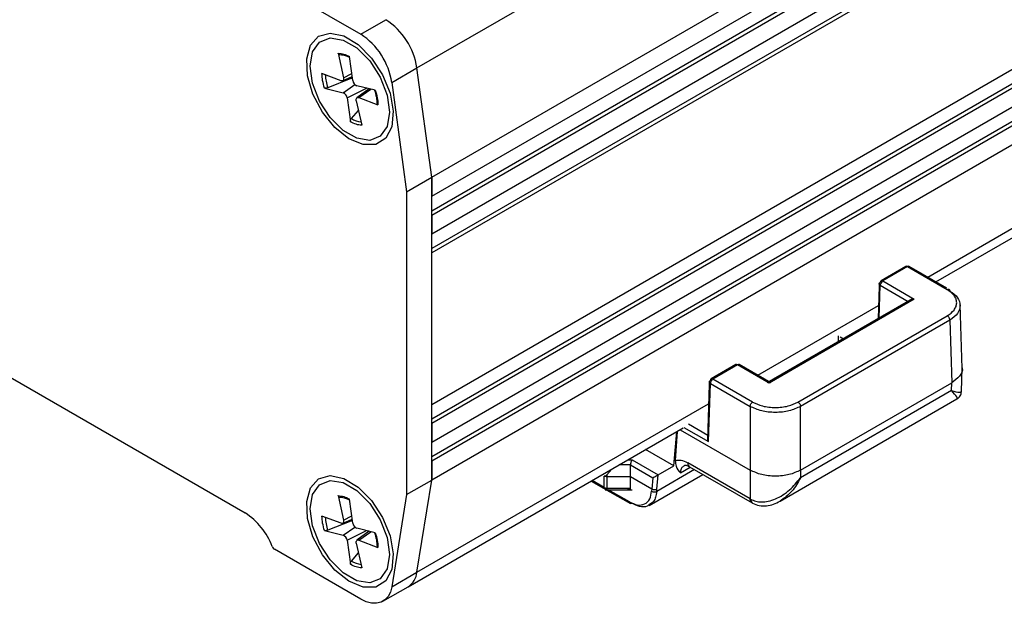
# Model space of a CAD drawing. Header units: millimetres. Extents: x 0 to 420, y 0 to 297.
# Tile 44 of 145: x 86.13 to 91.65, y 44.39 to 47.67. Entities that reach past the tile are written whole.
import ezdxf

# ---------------------------------------------------------------- set-up
doc = ezdxf.new("R2010")
doc.units = ezdxf.units.MM

msp = doc.modelspace()

# ---------------------------------------------------------------- linework, layer by layer
at = {"color": 7, "linetype": 'Continuous', "lineweight": 25}
for p, q in [((88.3568, 47.3949), (92.5994, 49.8442)), ((88.4402, 46.7817), (92.6829, 49.2309)), ((88.4402, 46.6756), (92.6829, 49.1248)), ((88.4402, 46.5939), (92.6617, 49.0309)), ((88.4402, 46.5694), (92.6829, 49.0186)), ((92.6829, 48.9125), (88.4402, 46.4633)), ((92.6617, 48.8186), (88.4402, 46.3816)), ((92.6829, 48.8063), (88.4402, 46.3571)), ((88.4402, 45.5079), (92.6829, 47.9571)), ((88.4402, 45.4263), (92.6617, 47.8632)), ((87.6059, 47.835), (88.0411, 47.5837)), ((88.4402, 45.4018), (92.6829, 47.851)), ((88.4402, 45.2956), (92.6829, 47.7448)), ((88.0411, 47.5837), (88.1825, 47.6654)), ((92.6617, 47.6509), (88.4402, 45.214)), ((92.6829, 47.6387), (88.4402, 45.1895)), ((92.6829, 47.5325), (88.4402, 45.0833)), ((87.9146, 47.4785), (87.9447, 47.3402)), ((87.9965, 47.324), (87.9782, 47.4586)), ((87.9309, 47.3228), (87.8235, 47.3636)), ((88.2154, 47.3133), (88.3568, 47.3949)), ((88.4402, 46.7817), (88.3568, 47.3949)), ((87.9855, 47.3352), (87.8561, 47.284)), ((87.9395, 47.3226), (87.9935, 47.3464)), ((87.9855, 47.3352), (87.9834, 47.342)), ((87.9949, 47.336), (87.9855, 47.3352)), ((88.2154, 47.3133), (88.2988, 46.7001)), ((87.838, 47.2818), (87.9427, 47.2561)), ((88.1232, 47.2696), (88.0185, 47.2953)), ((88.0888, 47.2781), (88.0202, 47.228)), ((87.9647, 47.2274), (87.983, 47.0928)), ((88.0165, 47.2112), (88.0466, 47.0729)), ((88.0304, 47.2286), (88.1378, 47.1878)), ((87.9888, 47.111), (88.0285, 47.1564)), ((91.2697, 46.1948), (92.5502, 46.934)), ((88.2988, 46.7001), (88.4402, 46.7817)), ((88.4402, 45.0833), (88.4402, 46.7817)), ((88.4402, 46.7817), (88.4402, 46.6756)), ((88.2988, 46.7001), (88.2988, 45.0017)), ((88.4402, 46.5694), (88.4402, 46.4633)), ((88.4402, 45.5079), (88.4402, 46.3571)), ((91.1001, 46.2812), (90.9616, 46.2013)), ((91.1101, 46.2802), (90.9716, 46.2003)), ((91.1101, 46.2802), (91.3335, 46.1513)), ((91.3311, 46.1594), (91.1201, 46.2812)), ((90.9512, 46.1702), (90.9457, 45.988)), ((90.9516, 46.1848), (90.9512, 46.1702)), ((90.9716, 46.2003), (91.1484, 46.0982)), ((91.1388, 46.0994), (90.3225, 45.6282)), ((91.1484, 46.0982), (90.3329, 45.6274)), ((91.4169, 45.7089), (91.406, 46.0681)), ((90.4955, 45.5206), (91.3335, 46.0043)), ((91.3476, 45.9801), (90.5097, 45.4964)), ((91.3476, 45.9801), (91.3582, 45.6287)), ((85.657, 45.9001), (87.3921, 44.8984)), ((90.7218, 45.8602), (90.7218, 45.8587)), ((90.1461, 45.7305), (90.0076, 45.6505)), ((90.1561, 45.7295), (90.0176, 45.6496)), ((90.3329, 45.6274), (90.1561, 45.7295)), ((90.3433, 45.6282), (90.1661, 45.7305)), ((91.4129, 45.5804), (91.4169, 45.7129)), ((90.241, 45.5206), (90.0176, 45.6496)), ((89.9972, 45.6195), (89.9877, 45.3064)), ((89.9936, 45.2987), (90.0035, 45.6253)), ((89.9976, 45.6341), (89.9972, 45.6195)), ((90.0035, 45.6253), (90.2269, 45.4964)), ((90.5097, 45.1389), (91.3582, 45.6287)), ((91.3569, 45.5851), (91.3582, 45.6287)), ((90.3959, 44.9655), (91.3875, 45.5379)), ((91.3569, 45.5851), (90.5097, 45.096)), ((90.2269, 45.4964), (90.2269, 45.1389)), ((90.5097, 45.1389), (90.5097, 45.4964)), ((88.3075, 44.4848), (89.8504, 45.3755)), ((88.4402, 45.4018), (88.4402, 45.2956)), ((89.798, 45.1621), (89.8162, 45.3558)), ((89.8168, 45.3561), (89.8064, 45.1926)), ((89.8337, 45.3658), (90.2269, 45.1389)), ((89.798, 45.1621), (89.6394, 45.2537)), ((88.4402, 45.1895), (88.4402, 45.0833)), ((89.5551, 45.1021), (89.5557, 45.1685)), ((89.5557, 45.1685), (89.6808, 45.0963)), ((89.5639, 45.1961), (89.7104, 45.1116)), ((89.7107, 45.1117), (89.798, 45.1621)), ((90.2269, 44.9777), (89.8763, 45.1801)), ((89.8861, 45.1582), (90.2374, 44.9554)), ((89.4084, 45.0407), (89.4078, 45.1055)), ((89.422, 45.1118), (89.4219, 45.1021)), ((89.5551, 45.1021), (89.4219, 45.1021)), ((89.4219, 45.1021), (89.4225, 45.0373)), ((89.422, 45.1118), (89.4503, 45.1445)), ((89.6749, 45.0329), (89.5551, 45.1021)), ((89.5557, 45.0373), (89.5551, 45.1021)), ((89.6604, 44.9412), (89.9613, 45.1148)), ((89.6808, 45.0963), (89.6749, 45.0329)), ((89.7031, 45.0315), (89.7107, 45.1117)), ((89.7107, 45.1117), (89.7104, 45.1116)), ((90.2269, 45.1389), (90.2269, 44.9777)), ((90.5097, 45.1389), (90.5097, 45.096)), ((88.2988, 45.0017), (88.4402, 45.0833)), ((88.3568, 44.5664), (88.4402, 45.0833)), ((89.3338, 45.0773), (89.4125, 45.0318)), ((87.9146, 44.9962), (87.9447, 44.8579)), ((88.2988, 45.0017), (88.2154, 44.4848)), ((89.4097, 45.0348), (89.5545, 44.9513)), ((89.4135, 45.0291), (89.4401, 45.0291)), ((89.4225, 45.0373), (89.5557, 45.0373)), ((89.4401, 45.0291), (89.5647, 45.0291)), ((89.6749, 45.0329), (89.6741, 45.0205)), ((89.7023, 45.0194), (89.7031, 45.0315)), ((87.9965, 44.8417), (87.9782, 44.9763)), ((90.2269, 44.9777), (90.2293, 44.9763)), ((87.9309, 44.8405), (87.8235, 44.8814)), ((87.9855, 44.8529), (87.8561, 44.8017)), ((87.9395, 44.8403), (87.9935, 44.8642)), ((87.9855, 44.8529), (87.9834, 44.8597)), ((87.9949, 44.8537), (87.9855, 44.8529)), ((87.838, 44.7995), (87.9427, 44.7739)), ((88.1232, 44.7873), (88.0185, 44.813)), ((88.0888, 44.7958), (88.0202, 44.7457)), ((87.9647, 44.7452), (87.983, 44.6106)), ((88.0165, 44.7289), (88.0466, 44.5906)), ((88.0304, 44.7464), (88.1378, 44.7055)), ((88.0411, 44.4156), (87.5564, 44.6954)), ((87.9888, 44.6287), (88.0285, 44.6742)), ((88.2154, 44.4848), (88.3568, 44.5664)), ((88.1661, 44.4032), (88.3075, 44.4848))]:
    msp.add_line(p, q, dxfattribs=at)
at = {"color": 1, "linetype": 'Continuous', "lineweight": 25}
for p, q in [((87.9146, 47.4785), (87.9307, 47.4756)), ((87.9447, 47.3402), (87.9911, 47.364)), ((87.9427, 47.2561), (88.0077, 47.302)), ((87.9647, 47.2274), (88.0733, 47.2819)), ((88.0304, 47.2286), (88.0981, 47.2758)), ((91.2237, 46.2214), (92.5994, 47.0156)), ((90.9519, 45.9915), (90.9575, 46.1761)), ((90.9575, 46.1761), (91.1145, 46.0854)), ((90.2697, 45.6707), (90.9479, 46.0622)), ((90.7314, 45.887), (90.7511, 45.8756)), ((90.3316, 45.6349), (90.7218, 45.8602)), ((90.7218, 45.8602), (90.7231, 45.8595)), ((88.3568, 44.5664), (89.9939, 45.5115)), ((89.8553, 45.3786), (89.9936, 45.2987)), ((89.9886, 45.334), (89.881, 45.3961)), ((89.5557, 45.1685), (89.4919, 45.1685)), ((89.5397, 45.1961), (89.5639, 45.1961)), ((89.836, 45.1241), (89.8906, 45.1556)), ((89.9144, 45.1419), (89.7023, 45.0194)), ((89.4084, 45.0407), (89.3394, 45.0805)), ((87.9146, 44.9962), (87.9307, 44.9933)), ((89.4225, 45.0339), (89.4153, 45.0381)), ((89.5493, 44.9607), (89.4308, 45.0291)), ((90.2297, 44.964), (90.2269, 44.9777)), ((87.9447, 44.8579), (87.9911, 44.8817)), ((87.9427, 44.7739), (88.0077, 44.8197)), ((87.9647, 44.7452), (88.0733, 44.7996)), ((88.0304, 44.7464), (88.0981, 44.7935))]:
    msp.add_line(p, q, dxfattribs=at)
at = {"color": 7, "linetype": 'Continuous', "lineweight": 25, "flags": 128}
for points in [[(87.7428, 47.3503), (87.738, 47.4456), (87.7596, 47.5225), (87.8051, 47.5727), (87.8696, 47.5906), (87.9461, 47.5745), (88.0264, 47.526), (88.1017, 47.4503), (88.1639, 47.3557), (88.2063, 47.2525), (88.2241, 47.1518), (88.2156, 47.0645), (88.1817, 47.0001), (88.1259, 46.9655), (88.0544, 46.9646), (87.9749, 46.9974), (87.896, 47.0603), (87.8263, 47.1466), (87.7733, 47.2469), (87.7428, 47.3503)], [(87.7579, 47.4043), (87.7713, 47.4845), (87.81, 47.5395), (87.8693, 47.5628), (87.9419, 47.5513), (88.0193, 47.5067), (88.092, 47.4342), (88.1512, 47.3425), (88.1899, 47.2429), (88.2034, 47.1471), (88.1899, 47.0669), (88.1512, 47.0119), (88.092, 46.9887), (88.0193, 47.0001), (87.9419, 47.0447), (87.8693, 47.1173), (87.81, 47.2089), (87.7713, 47.3086), (87.7579, 47.4043)], [(87.9447, 47.3402), (87.9454, 47.3357), (87.9452, 47.3315), (87.9443, 47.328), (87.9427, 47.3251), (87.9405, 47.3231), (87.9376, 47.322), (87.9344, 47.3219), (87.9309, 47.3228)], [(88.0165, 47.2112), (88.0159, 47.2157), (88.016, 47.2199), (88.0169, 47.2235), (88.0185, 47.2263), (88.0208, 47.2284), (88.0236, 47.2294), (88.0268, 47.2295), (88.0304, 47.2286)], [(87.7428, 44.868), (87.738, 44.9633), (87.7596, 45.0402), (87.8051, 45.0904), (87.8696, 45.1084), (87.9461, 45.0922), (88.0264, 45.0437), (88.1017, 44.968), (88.1639, 44.8735), (88.2063, 44.7702), (88.2241, 44.6695), (88.2156, 44.5822), (88.1817, 44.5178), (88.1259, 44.4832), (88.0544, 44.4823), (87.9749, 44.5151), (87.896, 44.5781), (87.8263, 44.6643), (87.7733, 44.7646), (87.7428, 44.868)], [(87.7579, 44.922), (87.7713, 45.0022), (87.81, 45.0573), (87.8693, 45.0805), (87.9419, 45.0691), (88.0193, 45.0244), (88.092, 44.9519), (88.1512, 44.8603), (88.1899, 44.7606), (88.2034, 44.6648), (88.1899, 44.5846), (88.1512, 44.5296), (88.092, 44.5064), (88.0193, 44.5178), (87.9419, 44.5625), (87.8693, 44.635), (87.81, 44.7266), (87.7713, 44.8263), (87.7579, 44.922)], [(87.9447, 44.8579), (87.9454, 44.8534), (87.9452, 44.8493), (87.9443, 44.8457), (87.9427, 44.8428), (87.9405, 44.8408), (87.9376, 44.8397), (87.9344, 44.8396), (87.9309, 44.8405)], [(88.0165, 44.7289), (88.0159, 44.7334), (88.016, 44.7376), (88.0169, 44.7412), (88.0185, 44.7441), (88.0208, 44.7461), (88.0236, 44.7472), (88.0268, 44.7472), (88.0304, 44.7464)], [(88.2154, 44.4848), (88.2075, 44.4548), (88.1946, 44.4298), (88.1769, 44.4106), (88.1551, 44.3979), (88.1298, 44.3919), (88.1018, 44.3929), (88.0719, 44.4009), (88.0411, 44.4156)]]:
    msp.add_lwpolyline(points, dxfattribs=at)
at = {"color": 7, "linetype": 'Continuous', "lineweight": 25}
for centre, radius, start, end in [((87.9702, 47.3372), 0.3909, 8.498, 57.0976), ((87.8288, 47.2555), 0.3909, 8.498, 57.0976), ((87.9128, 47.325), 0.1439, 62.609, 78.6155), ((88.0318, 47.3282), 0.0355, 186.8987, 248.1217), ((87.9295, 47.2232), 0.0355, 6.8987, 68.1217), ((90.9673, 46.1932), 0.0099, 125.3585, 184.6077), ((90.9882, 46.1743), 0.0308, 122.6523, 176.7703), ((90.0134, 45.6425), 0.0099, 125.3585, 184.6077), ((90.0343, 45.6236), 0.0308, 122.6523, 176.7703), ((89.4183, 45.0399), 0.0099, 175.3923, 234.6415), ((87.9128, 44.8427), 0.1439, 62.609, 78.6155), ((87.1856, 44.5758), 0.383, 20.577, 57.3839), ((88.0318, 44.846), 0.0355, 186.8987, 248.1217), ((87.9295, 44.7409), 0.0355, 6.8987, 68.1217), ((87.5729, 44.7212), 0.0306, 200.577, 237.3839), ((88.2487, 44.576), 0.1085, 302.8179, 354.9346)]:
    msp.add_arc(centre, radius, start, end, dxfattribs=at)
at = {"color": 1, "linetype": 'Continuous', "lineweight": 25}
for centre, radius, start, end in [((87.9219, 47.364), 0.1039, 79.2828, 87.9929), ((88.1043, 47.3689), 0.2624, 182.7073, 198.8817), ((88.0618, 47.2343), 0.1432, 239.397, 262.2371), ((91.1043, 46.2726), 0.00961, 52.8179, 115.8716), ((91.1159, 46.2723), 0.00988, 65.0771, 126.2333), ((90.9658, 46.1923), 0.00988, 53.7667, 114.9229), ((90.1503, 45.7218), 0.00961, 52.8179, 115.8716), ((90.162, 45.7215), 0.00988, 65.0771, 126.2333), ((90.0118, 45.6419), 0.00961, 52.8179, 115.8716), ((87.9219, 44.8817), 0.1039, 79.2828, 87.9929), ((88.1043, 44.8866), 0.2624, 182.7073, 198.8817), ((88.0618, 44.752), 0.1432, 239.397, 262.2371)]:
    msp.add_arc(centre, radius, start, end, dxfattribs=at)
at = {"color": 7, "linetype": 'Continuous', "lineweight": 25}
for points, knots in [([(87.9255, 47.4678), (87.924, 47.4681), (87.9209, 47.4687), (87.9173, 47.4719), (87.9153, 47.4755), (87.9147, 47.4779), (87.9146, 47.4785)], [0, 0, 0, 0, 0.298865, 0.597659, 0.898501, 1, 1, 1, 1]), ([(87.9307, 47.4756), (87.9356, 47.4749), (87.9508, 47.4728), (87.9672, 47.4643), (87.9782, 47.4586)], [0, 0, 0, 0, 0.325239, 1, 1, 1, 1]), ([(87.8561, 47.284), (87.8542, 47.2833), (87.8503, 47.282), (87.8445, 47.2812), (87.8404, 47.2813), (87.8385, 47.2817), (87.838, 47.2818)], [0, 0, 0, 0, 0.298865, 0.597659, 0.898501, 1, 1, 1, 1]), ([(88.1189, 47.2707), (88.1227, 47.2574), (88.1307, 47.2301), (88.1319, 47.205), (88.1326, 47.1921)], [0, 0, 0, 0, 0.484825, 1, 1, 1, 1]), ([(88.1378, 47.1878), (88.1364, 47.1884), (88.1338, 47.1897), (88.133, 47.1917), (88.1326, 47.1928)], [0, 0, 0, 0, 0.499952, 1, 1, 1, 1]), ([(87.983, 47.0928), (87.9829, 47.0947), (87.9828, 47.0985), (87.9845, 47.1045), (87.9869, 47.1086), (87.9885, 47.1106), (87.9888, 47.111)], [0, 0, 0, 0, 0.305677, 0.611491, 0.913926, 1, 1, 1, 1]), ([(91.3335, 46.0043), (91.3478, 46.0146), (91.3698, 46.0304), (91.3836, 46.0566), (91.3874, 46.0778), (91.3836, 46.099), (91.3698, 46.1253), (91.3478, 46.141), (91.3335, 46.1513)], [0, 0, 0, 0, 0.239457, 0.369635, 0.5, 0.630175, 0.760543, 1, 1, 1, 1]), ([(91.3476, 46.1434), (91.3644, 46.1315), (91.398, 46.1078), (91.4034, 46.0772), (91.4062, 46.0619)], [0, 0, 0, 0, 0.500016, 1, 1, 1, 1]), ([(90.7218, 45.8925), (90.7218, 45.8898), (90.7217, 45.8853), (90.7218, 45.8777), (90.7218, 45.872), (90.7218, 45.8676), (90.7218, 45.8635), (90.7218, 45.8613), (90.7218, 45.8602)], [0, 0, 0, 0, 0.329234, 0.553028, 0.679931, 0.795148, 0.900889, 1, 1, 1, 1]), ([(91.4161, 45.7122), (91.4164, 45.7116), (91.4219, 45.6962), (91.4054, 45.6643), (91.374, 45.6406), (91.3582, 45.6287)], [0, 0, 0, 0, 0.02149, 0.510726, 1, 1, 1, 1]), ([(91.3869, 45.5388), (91.3879, 45.5391), (91.3914, 45.5402), (91.3874, 45.552), (91.3691, 45.5718), (91.3569, 45.5851)], [0, 0, 0, 0, 0.112715, 0.410083, 1, 1, 1, 1]), ([(91.3569, 45.5851), (91.3743, 45.5806), (91.4004, 45.5739), (91.4127, 45.5759), (91.412, 45.5794), (91.4118, 45.5804)], [0, 0, 0, 0, 0.590081, 0.887522, 1, 1, 1, 1]), ([(91.3874, 45.5379), (91.3911, 45.5403), (91.3983, 45.5451), (91.4063, 45.5555), (91.4117, 45.5675), (91.4125, 45.5761), (91.4129, 45.5804)], [0, 0, 0, 0, 0.250307, 0.500064, 0.749789, 1, 1, 1, 1]), ([(90.5097, 45.4964), (90.489, 45.487), (90.4477, 45.4681), (90.3683, 45.4601), (90.2888, 45.4681), (90.2475, 45.487), (90.2269, 45.4964)], [0, 0, 0, 0, 0.250008, 0.5, 0.749992, 1, 1, 1, 1]), ([(90.241, 45.5206), (90.2587, 45.5124), (90.2861, 45.4996), (90.3316, 45.4916), (90.3682, 45.4894), (90.4049, 45.4916), (90.4504, 45.4996), (90.4778, 45.5124), (90.4955, 45.5206)], [0, 0, 0, 0, 0.239457, 0.369635, 0.5, 0.630175, 0.760543, 1, 1, 1, 1]), ([(89.5639, 45.1961), (89.5633, 45.1951), (89.562, 45.1932), (89.56, 45.1889), (89.5583, 45.1842), (89.557, 45.1794), (89.5563, 45.1754), (89.5558, 45.1717), (89.5557, 45.1696), (89.5557, 45.1685)], [0, 0, 0, 0, 0.160539, 0.299505, 0.512217, 0.641565, 0.76559, 0.884858, 1, 1, 1, 1]), ([(89.8064, 45.1926), (89.8169, 45.1945), (89.8381, 45.1984), (89.8636, 45.1862), (89.8763, 45.1801)], [0, 0, 0, 0, 0.5000078, 1, 1, 1, 1]), ([(89.8064, 45.1926), (89.8073, 45.1814), (89.8097, 45.1512), (89.8258, 45.1346), (89.836, 45.1241)], [0, 0, 0, 0, 0.371824, 1, 1, 1, 1]), ([(89.8585, 45.1668), (89.8611, 45.1673), (89.8665, 45.1683), (89.8799, 45.1614), (89.8868, 45.1578)], [0, 0, 0, 0, 0.486403, 1, 1, 1, 1]), ([(89.422, 45.1118), (89.4207, 45.1104), (89.4183, 45.1078), (89.4144, 45.1053), (89.4113, 45.1046), (89.4092, 45.1048), (89.4083, 45.1053), (89.4078, 45.1055)], [0, 0, 0, 0, 0.323973, 0.590789, 0.810097, 0.907383, 1, 1, 1, 1]), ([(89.6808, 45.0963), (89.6834, 45.0975), (89.6876, 45.0997), (89.6947, 45.1032), (89.6999, 45.1059), (89.7039, 45.108), (89.7075, 45.1099), (89.7094, 45.111), (89.7104, 45.1116)], [0, 0, 0, 0, 0.3341347, 0.5597634, 0.6863414, 0.8001544, 0.9036347, 1, 1, 1, 1]), ([(90.5097, 45.1389), (90.489, 45.1294), (90.4477, 45.1104), (90.3683, 45.1023), (90.2888, 45.1104), (90.2475, 45.1294), (90.2269, 45.1389)], [0, 0, 0, 0, 0.25001, 0.5, 0.74999, 1, 1, 1, 1]), ([(90.2293, 44.9763), (90.2387, 44.972), (90.2578, 44.9632), (90.2921, 44.9596), (90.3301, 44.9638), (90.3849, 44.9817), (90.4512, 45.0236), (90.4904, 45.0721), (90.5097, 45.096)], [0, 0, 0, 0, 0.106558, 0.216609, 0.336169, 0.466741, 0.737172, 1, 1, 1, 1]), ([(87.9255, 44.9855), (87.924, 44.9858), (87.9209, 44.9864), (87.9173, 44.9896), (87.9153, 44.9932), (87.9147, 44.9956), (87.9146, 44.9962)], [0, 0, 0, 0, 0.298865, 0.597659, 0.898501, 1, 1, 1, 1]), ([(87.9307, 44.9933), (87.9356, 44.9926), (87.9508, 44.9906), (87.9672, 44.982), (87.9782, 44.9763)], [0, 0, 0, 0, 0.325239, 1, 1, 1, 1]), ([(89.5361, 45.0328), (89.539, 45.0314), (89.5439, 45.029), (89.5494, 45.029), (89.5525, 45.0302), (89.5543, 45.032), (89.5555, 45.0343), (89.5556, 45.0363), (89.5557, 45.0373)], [0, 0, 0, 0, 0.327286, 0.553558, 0.679733, 0.794538, 0.900304, 1, 1, 1, 1]), ([(89.5493, 44.9607), (89.5645, 44.9538), (89.5959, 44.9394), (89.6367, 44.9458), (89.666, 44.9729), (89.6715, 45.005), (89.6741, 45.0205)], [0, 0, 0, 0, 0.241186, 0.499976, 0.758781, 1, 1, 1, 1]), ([(89.6615, 44.9458), (89.6575, 44.9424), (89.6435, 44.9302), (89.6081, 44.9321), (89.5777, 44.9462), (89.5635, 44.9528)], [0, 0, 0, 0, 0.172254, 0.613484, 1, 1, 1, 1]), ([(90.2374, 44.9554), (90.2374, 44.9554), (90.2336, 44.9561), (90.2317, 44.96), (90.2297, 44.964)], [0, 0, 0, 0, 0.000584, 1, 1, 1, 1]), ([(90.2397, 44.9541), (90.2522, 44.9487), (90.2772, 44.9379), (90.3186, 44.9375), (90.3588, 44.9464), (90.3832, 44.9589), (90.3954, 44.9652)], [0, 0, 0, 0, 0.252057, 0.502063, 0.749941, 1, 1, 1, 1]), ([(87.8561, 44.8017), (87.8542, 44.801), (87.8503, 44.7997), (87.8445, 44.7989), (87.8404, 44.799), (87.8385, 44.7994), (87.838, 44.7995)], [0, 0, 0, 0, 0.298865, 0.597659, 0.898501, 1, 1, 1, 1]), ([(88.1189, 44.7884), (88.1227, 44.7752), (88.1307, 44.7478), (88.1319, 44.7227), (88.1326, 44.7098)], [0, 0, 0, 0, 0.484825, 1, 1, 1, 1]), ([(88.1378, 44.7055), (88.1364, 44.7061), (88.1338, 44.7074), (88.133, 44.7095), (88.1326, 44.7105)], [0, 0, 0, 0, 0.499952, 1, 1, 1, 1]), ([(87.983, 44.6106), (87.9829, 44.6124), (87.9828, 44.6162), (87.9845, 44.6222), (87.9869, 44.6263), (87.9885, 44.6283), (87.9888, 44.6287)], [0, 0, 0, 0, 0.305677, 0.611491, 0.913926, 1, 1, 1, 1])]:
    msp.add_open_spline(points, degree=3, knots=knots, dxfattribs=at)
for points in [[(87.838, 47.2818), (87.8339, 47.296), (87.8257, 47.3243), (87.8242, 47.3505), (87.8235, 47.3636)], [(88.1232, 47.2696), (88.1274, 47.2555), (88.1356, 47.2271), (88.137, 47.2009), (88.1378, 47.1878)], [(88.0466, 47.0729), (88.0364, 47.0741), (88.016, 47.0764), (87.994, 47.0874), (87.983, 47.0928)], [(90.9575, 46.1761), (90.9558, 46.1773), (90.9525, 46.1797), (90.9511, 46.1844), (90.9525, 46.1889), (90.9558, 46.1912), (90.9575, 46.1924)], [(91.3335, 46.1513), (91.3353, 46.1521), (91.339, 46.1537), (91.3436, 46.1527), (91.3469, 46.1493), (91.3474, 46.1454), (91.3476, 46.1434)], [(91.3476, 45.9801), (91.3474, 45.9824), (91.3469, 45.9869), (91.3436, 45.9941), (91.339, 46.0005), (91.3353, 46.003), (91.3335, 46.0043)], [(90.0035, 45.6253), (90.0019, 45.6266), (89.9986, 45.629), (89.9972, 45.6336), (89.9986, 45.6382), (90.0019, 45.6405), (90.0035, 45.6417)], [(90.2269, 45.4964), (90.2271, 45.4986), (90.2276, 45.5031), (90.2309, 45.5103), (90.2355, 45.5167), (90.2392, 45.5193), (90.241, 45.5206)], [(90.4955, 45.5206), (90.4973, 45.5193), (90.501, 45.5167), (90.5057, 45.5103), (90.5089, 45.5031), (90.5094, 45.4986), (90.5097, 45.4964)], [(89.4219, 45.1021), (89.4206, 45.1021), (89.418, 45.1022), (89.4142, 45.1029), (89.4107, 45.1039), (89.4088, 45.105), (89.4078, 45.1055)], [(89.4084, 45.0407), (89.4094, 45.0402), (89.4113, 45.0391), (89.4148, 45.0381), (89.4186, 45.0374), (89.4212, 45.0373), (89.4225, 45.0373)], [(89.4225, 45.0373), (89.4225, 45.0354), (89.4225, 45.0315), (89.4225, 45.0289), (89.4225, 45.029), (89.4225, 45.0315), (89.4225, 45.0328)], [(89.6741, 45.0205), (89.6762, 45.0194), (89.6803, 45.0171), (89.6882, 45.0159), (89.6961, 45.0165), (89.7003, 45.0184), (89.7023, 45.0194)], [(89.7031, 45.0315), (89.7011, 45.0306), (89.6969, 45.0287), (89.689, 45.0282), (89.6811, 45.0295), (89.677, 45.0318), (89.6749, 45.0329)], [(89.5635, 44.9528), (89.5617, 44.952), (89.558, 44.9504), (89.5533, 44.9514), (89.5501, 44.9548), (89.5496, 44.9587), (89.5493, 44.9607)], [(87.838, 44.7995), (87.8339, 44.8137), (87.8257, 44.842), (87.8242, 44.8682), (87.8235, 44.8814)], [(88.1232, 44.7873), (88.1274, 44.7732), (88.1356, 44.7448), (88.137, 44.7186), (88.1378, 44.7055)], [(88.0466, 44.5906), (88.0364, 44.5918), (88.016, 44.5941), (87.994, 44.6051), (87.983, 44.6106)]]:
    msp.add_open_spline(points, degree=3, dxfattribs=at)
at = {"color": 1, "linetype": 'Continuous', "lineweight": 25}
for points, knots in [([(91.4062, 46.0619), (91.4034, 46.0466), (91.398, 46.016), (91.3644, 45.9921), (91.3476, 45.9801)], [0, 0, 0, 0, 0.499984, 1, 1, 1, 1]), ([(89.836, 45.1241), (89.8367, 45.1301), (89.8382, 45.1419), (89.8454, 45.1577), (89.8546, 45.1628), (89.86, 45.1658)], [0, 0, 0, 0, 0.306116, 0.597341, 1, 1, 1, 1]), ([(89.8763, 45.1801), (89.8769, 45.175), (89.878, 45.1651), (89.8838, 45.1603), (89.8867, 45.158)], [0, 0, 0, 0, 0.505561, 1, 1, 1, 1]), ([(90.5097, 45.096), (90.4948, 45.0692), (90.4647, 45.0152), (90.4182, 44.9818), (90.3947, 44.9649)], [0, 0, 0, 0, 0.494427, 1, 1, 1, 1]), ([(89.7023, 45.0194), (89.7008, 45.0084), (89.6979, 44.9871), (89.6855, 44.9594), (89.67, 44.9506), (89.6615, 44.9458)], [0, 0, 0, 0, 0.32339, 0.631058, 1, 1, 1, 1]), ([(90.2293, 44.9763), (90.2299, 44.9713), (90.231, 44.9613), (90.2368, 44.9565), (90.2397, 44.9541)], [0, 0, 0, 0, 0.500478, 1, 1, 1, 1])]:
    msp.add_open_spline(points, degree=3, knots=knots, dxfattribs=at)

doc.saveas('drawing.dxf')
